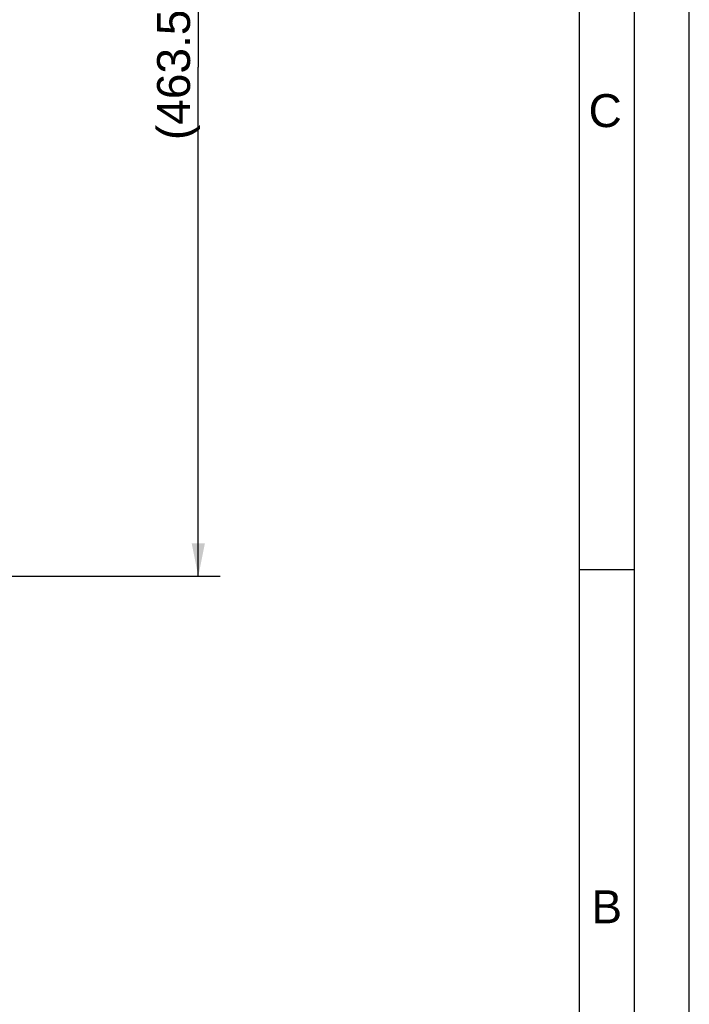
# Model space of a CAD drawing. Header units: millimetres. Extents: x 0 to 420, y 0 to 297.
# Tile 46 of 53: x 359 to 420, y 109 to 199. Entities that reach past the tile are written whole.
import ezdxf

# ---------------------------------------------------------------- set-up
doc = ezdxf.new("R2010")
doc.units = ezdxf.units.MM
doc.header["$LTSCALE"] = 23.1
doc.layers.get('0').update_dxf_attribs({"linetype": 'CONTINUOUS'})
doc.layers.add('DIMENSION', color=7, linetype='CONTINUOUS')
doc.styles.get("Standard").update_dxf_attribs({"font": 'arial.ttf'})
doc.styles.add('TEXTSTYLE_2', font='arial.ttf')
doc.dimstyles.new('DIMSTYLE_14', dxfattribs={"dimtxt": 3, "dimasz": 3, "dimexe": 0.18, "dimexo": 0.0625, "dimgap": 0.09, "dimtad": 1, "dimdec": 1, "dimlfac": 5, "dimdsep": 46, "dimtxsty": 'STANDARD', "dimblk": '_FILLED', "dimblk1": '_FILLED', "dimblk2": '_FILLED', "dimcen": 0.09, "dimadec": 0, "dimazin": 0, "dimtp": 0.8, "dimtm": 0.8, "dimtfac": 1, "dimtdec": 1, "dimtofl": 0, "dimtmove": 0, "dimatfit": 3, "dimldrblk": '_FILLED', "dimfxl": 1, "dimtolj": 1, "dimarcsym": 0})

# ---------------------------------------------------------------- blocks, each defined once
blk = doc.blocks.new('_FILLED')
at = {"color": 0, "linetype": 'BYBLOCK'}
blk.add_solid([(0, 0), (-1, 0.2), (-1, -0.2)], dxfattribs=at)
blk = doc.blocks.new('*D20')
at = {"layer": 'DIMENSION', "color": 2, "linetype": 'CONTINUOUS'}
for p, q in [((339.719, 240.579), (344.54, 240.579)), ((346.474, 240.579), (377.309, 240.579)), ((375.309, 240.579), (375.309, 194.228)), ((375.309, 147.876), (375.309, 194.228)), ((358.289, 147.876), (377.309, 147.876))]:
    blk.add_line(p, q, dxfattribs=at)
at = {"layer": 'DIMENSION', "color": 2, "linetype": 'CONTINUOUS', "xscale": 3, "yscale": 3, "zscale": 3}
for p, rotation in [((375.309, 240.579), 90), ((375.309, 147.876), 270)]:
    blk.add_blockref('_FILLED', p, dxfattribs=dict(at, rotation=rotation))
at = {"layer": 'DIMENSION', "color": 2, "linetype": 'CONTINUOUS', "insert": (371.559, 194.228), "char_height": 3, "width": 13.27138, "attachment_point": 2, "rotation": 90, "line_spacing_factor": 0.9}
blk.add_mtext('(463.5)', dxfattribs=at)

msp = doc.modelspace()

# ---------------------------------------------------------------- linework, layer by layer
at = {"color": 2, "linetype": 'CONTINUOUS'}
for p, q in [((420, 0), (420, 297)), ((415, 5), (415, 292)), ((410, 148.5), (415, 148.5))]:
    msp.add_line(p, q, dxfattribs=at)
at = {"color": 7, "linetype": 'CONTINUOUS'}
msp.add_line((410, 10), (410, 287), dxfattribs=at)

# ---------------------------------------------------------------- texts
at = {"color": 2, "linetype": 'CONTINUOUS', "char_height": 3, "attachment_point": 1, "line_spacing_factor": 0.9, "style": 'TEXTSTYLE_2'}
for s, insert, width in [('C', (410.82943, 191.77353), 3.0223048), ('B', (411.08948, 119.28251), 2.7881041)]:
    msp.add_mtext(s, dxfattribs=dict(at, insert=insert, width=width))

# ---------------------------------------------------------------- dimensions: what is measured, and where the dimension line sits
at = {"layer": 'DIMENSION', "color": 2, "linetype": 'CONTINUOUS'}
dim = msp.add_linear_dim(base=(375.30928, 240.57947), p1=(358.28928, 147.87608), p2=(339.7187, 240.57947), angle=90, text='(<>)', dimstyle='DIMSTYLE_14', dxfattribs=at)
dim.commit()
dim.dimension.update_dxf_attribs({"geometry": '*D20', "text_midpoint": (374.38976, 192.27023), "dimtype": 160})

doc.saveas('drawing.dxf')
